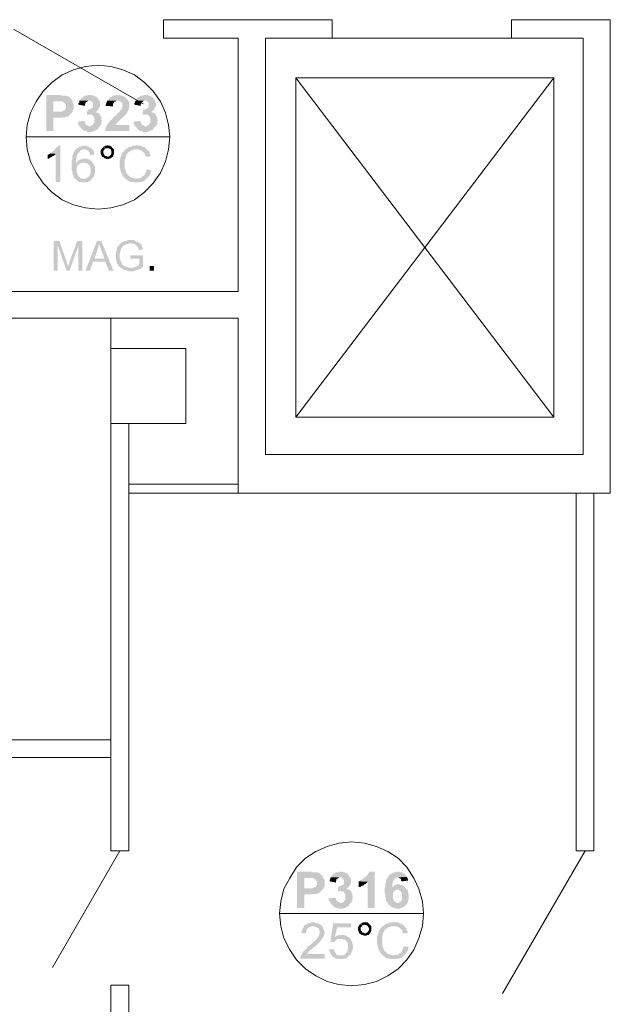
# Model space of a CAD drawing. Header units: millimetres. Extents: x 16 to 647, y 3 to 417.
# Tile 20 of 80: x 273 to 313, y 75 to 140. Entities that reach past the tile are written whole.
import ezdxf

# ---------------------------------------------------------------- set-up
doc = ezdxf.new("R2010")
doc.units = ezdxf.units.MM
doc.header["$MEASUREMENT"] = 0
doc.layers.get('0').update_dxf_attribs({"linetype": 'CONTINUOUS'})

msp = doc.modelspace()

# ---------------------------------------------------------------- hatches: boundary and pattern name
for points in [[(275.746, 135.314), (274.985, 135.314), (274.985, 132.898), (275.449, 132.898), (275.449, 133.791), (275.962, 133.791), (276.044, 133.824), (276.292, 133.824), (276.342, 133.874), (276.425, 133.874), (276.458, 133.907), (276.508, 133.957), (276.541, 133.957), (276.59, 134.04), (276.64, 134.089), (276.673, 134.122), (276.723, 134.172), (275.449, 134.205), (275.449, 134.883), (275.697, 134.883), (276.723, 134.933), (276.723, 134.966), (276.673, 135.016), (276.64, 135.049), (276.59, 135.098), (276.541, 135.148), (276.508, 135.181), (276.458, 135.231), (276.375, 135.231), (276.342, 135.264), (275.995, 135.264), (275.962, 135.314), (275.829, 135.314)], [(276.723, 134.933), (275.697, 134.883), (276.044, 134.883), (276.077, 134.85), (276.127, 134.85), (276.16, 134.801), (276.21, 134.768), (276.259, 134.718), (276.292, 134.668), (276.292, 134.42), (276.259, 134.37), (276.21, 134.288), (276.16, 134.288), (276.077, 134.255), (276.077, 134.271), (276.044, 134.205), (275.449, 134.205), (276.723, 134.172), (276.756, 134.205), (276.756, 134.288), (276.805, 134.337), (276.805, 134.718), (276.756, 134.801), (276.756, 134.85)], [(277.219, 134.933), (277.186, 134.883), (277.186, 134.801), (277.136, 134.768), (277.136, 134.668), (277.566, 134.586), (277.566, 134.668), (277.6, 134.768), (277.6, 134.801), (277.649, 134.85), (277.699, 134.85), (277.732, 134.883), (277.782, 134.933), (277.864, 134.933)], [(277.864, 135.314), (277.782, 135.314), (277.699, 135.264), (277.566, 135.264), (277.517, 135.231), (277.434, 135.181), (277.401, 135.148), (277.351, 135.098), (277.318, 135.049), (277.269, 135.016), (277.219, 134.966), (277.219, 134.933), (277.947, 134.933), (277.98, 134.883), (278.03, 134.85), (278.079, 134.85), (278.079, 134.801), (278.112, 134.718), (278.112, 134.552), (278.079, 134.47), (278.03, 134.42), (277.98, 134.42), (277.947, 134.37), (277.897, 134.37), (277.815, 134.337), (277.732, 134.337), (277.699, 133.957), (277.699, 133.99), (277.897, 133.99), (278.543, 134.04), (278.493, 134.089), (278.41, 134.122), (278.377, 134.122), (278.278, 134.172), (278.245, 134.172), (278.328, 134.205), (278.377, 134.255), (278.41, 134.288), (278.46, 134.337), (278.493, 134.42), (278.543, 134.47), (278.543, 134.503), (278.576, 134.552), (278.576, 134.801), (278.543, 134.85), (278.543, 134.933), (278.493, 134.966), (278.46, 135.016), (278.41, 135.098), (278.394, 135.115), (278.377, 135.148), (278.328, 135.181), (278.245, 135.231), (278.195, 135.231), (278.162, 135.264), (278.079, 135.264), (278.03, 135.314), (277.947, 135.314)], [(279.767, 135.314), (279.635, 135.314), (279.602, 135.264), (279.469, 135.264), (279.386, 135.231), (279.337, 135.181), (279.254, 135.181), (279.221, 135.148), (279.221, 135.098), (279.171, 135.098), (279.138, 135.016), (279.089, 134.966), (279.039, 134.933), (279.817, 134.933), (279.899, 134.883), (279.932, 134.883), (279.982, 134.85), (280.015, 134.801), (280.065, 134.768), (280.065, 134.503), (280.015, 134.47), (280.015, 134.37), (279.982, 134.337), (279.966, 134.354), (279.932, 134.288), (279.932, 134.255), (279.899, 134.205), (279.85, 134.172), (279.767, 134.122), (279.717, 134.04), (279.684, 133.99), (279.602, 133.907), (279.552, 133.907), (279.469, 133.824), (279.436, 133.791), (279.386, 133.709), (279.337, 133.659), (279.254, 133.609), (279.221, 133.576), (279.221, 133.527), (279.171, 133.494), (279.138, 133.444), (279.089, 133.411), (279.089, 133.361), (279.039, 133.312), (279.039, 133.278), (279.006, 133.196), (278.956, 133.146), (278.956, 133.113), (278.923, 133.03), (278.923, 132.898), (280.528, 132.898), (280.528, 133.312), (279.602, 133.312), (279.635, 133.361), (279.684, 133.411), (279.717, 133.444), (279.717, 133.46), (279.767, 133.494), (279.817, 133.527), (279.85, 133.576), (279.899, 133.659), (279.982, 133.709), (280.015, 133.742), (280.065, 133.791), (280.148, 133.874), (280.197, 133.907), (280.23, 133.957), (280.28, 133.99), (280.28, 134.04), (280.313, 134.04), (280.363, 134.089), (280.396, 134.172), (280.396, 134.205), (280.445, 134.255), (280.495, 134.337), (280.495, 134.42), (280.528, 134.503), (280.528, 134.635), (280.528, 134.768), (280.495, 134.85), (280.495, 134.883), (280.445, 134.966), (280.396, 135.016), (280.363, 135.049), (280.313, 135.098), (280.296, 135.115), (280.28, 135.148), (280.23, 135.181), (280.148, 135.231), (280.098, 135.231), (280.065, 135.264), (279.982, 135.264), (279.899, 135.314), (279.85, 135.314)], [(279.039, 134.933), (279.039, 134.883), (279.006, 134.801), (279.006, 134.768), (278.956, 134.668), (278.956, 134.586), (279.436, 134.552), (279.436, 134.668), (279.469, 134.768), (279.519, 134.801), (279.519, 134.85), (279.552, 134.883), (279.635, 134.883), (279.684, 134.933), (279.767, 134.933)], [(280.958, 134.933), (280.909, 134.883), (280.909, 134.801), (280.876, 134.768), (280.876, 134.668), (281.289, 134.586), (281.289, 134.668), (281.339, 134.768), (281.339, 134.801), (281.372, 134.85), (281.422, 134.85), (281.455, 134.883), (281.504, 134.933), (281.587, 134.933)], [(281.587, 135.314), (281.504, 135.314), (281.422, 135.264), (281.289, 135.264), (281.256, 135.231), (281.157, 135.181), (281.124, 135.148), (281.074, 135.098), (281.041, 135.049), (280.991, 135.016), (280.958, 134.966), (280.958, 134.933), (281.67, 134.933), (281.719, 134.883), (281.752, 134.85), (281.802, 134.85), (281.802, 134.801), (281.835, 134.718), (281.835, 134.552), (281.802, 134.47), (281.752, 134.42), (281.719, 134.42), (281.67, 134.37), (281.637, 134.37), (281.554, 134.337), (281.455, 134.337), (281.422, 133.957), (281.422, 133.99), (281.637, 133.99), (282.265, 134.04), (282.216, 134.089), (282.133, 134.122), (282.1, 134.122), (282.017, 134.172), (281.968, 134.172), (282.05, 134.205), (282.1, 134.255), (282.133, 134.288), (282.183, 134.337), (282.216, 134.42), (282.265, 134.47), (282.265, 134.503), (282.315, 134.552), (282.315, 134.801), (282.265, 134.85), (282.265, 134.933), (282.216, 134.966), (282.183, 135.016), (282.133, 135.098), (282.133, 135.115), (282.1, 135.148), (282.05, 135.181), (281.968, 135.231), (281.934, 135.231), (281.885, 135.264), (281.802, 135.264), (281.752, 135.314), (281.67, 135.314)], [(277.517, 133.576), (277.103, 133.527), (277.103, 133.411), (277.136, 133.361), (277.136, 133.312), (277.186, 133.229), (277.219, 133.196), (277.269, 133.146), (277.318, 133.113), (277.351, 133.03), (277.401, 133.03), (277.434, 132.981), (277.484, 132.931), (277.566, 132.898), (277.699, 132.898), (277.732, 132.848), (278.079, 132.848), (278.112, 132.898), (278.195, 132.898), (278.245, 132.931), (278.278, 132.981), (278.377, 132.981), (278.41, 133.03), (278.46, 133.063), (278.46, 133.113), (278.493, 133.146), (278.543, 133.196), (277.864, 133.229), (277.815, 133.229), (277.782, 133.278), (277.699, 133.278), (277.649, 133.312), (277.649, 133.361), (277.6, 133.411), (277.566, 133.444), (277.566, 133.527)], [(278.543, 134.04), (277.897, 133.99), (278.03, 133.99), (278.079, 133.957), (278.112, 133.907), (278.162, 133.874), (278.162, 133.824), (278.195, 133.791), (278.195, 133.444), (278.162, 133.411), (278.112, 133.361), (278.112, 133.312), (278.079, 133.278), (277.98, 133.278), (277.947, 133.229), (277.864, 133.229), (278.543, 133.196), (278.576, 133.229), (278.625, 133.312), (278.658, 133.361), (278.658, 133.527), (278.708, 133.609), (278.692, 133.626), (278.658, 133.709), (278.658, 133.824), (278.625, 133.874), (278.625, 133.907), (278.576, 133.99)], [(281.256, 133.576), (280.826, 133.527), (280.826, 133.411), (280.876, 133.361), (280.876, 133.312), (280.909, 133.229), (280.958, 133.196), (280.991, 133.146), (281.041, 133.113), (281.074, 133.03), (281.124, 133.03), (281.157, 132.981), (281.206, 132.931), (281.289, 132.898), (281.422, 132.898), (281.455, 132.848), (281.802, 132.848), (281.835, 132.898), (281.934, 132.898), (281.968, 132.931), (282.017, 132.981), (282.1, 132.981), (282.133, 133.03), (282.183, 133.063), (282.183, 133.113), (282.216, 133.146), (282.265, 133.196), (281.587, 133.229), (281.554, 133.229), (281.504, 133.278), (281.422, 133.278), (281.372, 133.312), (281.372, 133.361), (281.339, 133.411), (281.289, 133.444), (281.289, 133.527)], [(282.265, 134.04), (281.637, 133.99), (281.752, 133.99), (281.802, 133.957), (281.835, 133.907), (281.885, 133.874), (281.885, 133.824), (281.934, 133.791), (281.934, 133.444), (281.885, 133.411), (281.835, 133.361), (281.835, 133.312), (281.802, 133.278), (281.719, 133.278), (281.67, 133.229), (281.587, 133.229), (282.265, 133.196), (282.315, 133.229), (282.348, 133.312), (282.398, 133.361), (282.398, 133.527), (282.431, 133.609), (282.431, 133.626), (282.398, 133.709), (282.398, 133.824), (282.348, 133.874), (282.348, 133.907), (282.315, 133.99)], [(275.912, 131.922), (275.746, 131.922), (275.746, 131.872), (275.697, 131.839), (275.664, 131.789), (275.614, 131.756), (275.581, 131.707), (275.531, 131.624), (275.482, 131.591), (275.449, 131.541), (275.399, 131.541), (275.366, 131.492), (275.283, 131.458), (275.234, 131.409), (275.614, 131.376), (275.614, 129.506), (275.912, 129.506)], [(276.971, 131.674), (276.921, 131.624), (276.921, 131.64), (276.888, 131.591), (276.888, 131.541), (276.838, 131.492), (276.805, 131.458), (276.805, 131.409), (276.756, 131.326), (276.756, 131.293), (276.723, 131.243), (276.723, 131.028), (276.673, 130.946), (276.673, 130.615), (276.673, 130.267), (276.723, 130.234), (276.723, 130.102), (276.756, 130.019), (276.756, 129.969), (276.805, 129.936), (276.805, 129.854), (276.838, 129.804), (276.888, 129.754), (276.888, 129.721), (276.921, 129.721), (276.971, 129.672), (277.02, 129.638), (277.054, 129.589), (277.136, 129.556), (277.186, 129.506), (277.318, 129.506), (277.351, 129.473), (277.649, 129.473), (277.732, 129.506), (277.782, 129.506), (277.815, 129.556), (277.897, 129.556), (277.897, 129.589), (277.947, 129.589), (277.98, 129.638), (278.03, 129.721), (277.401, 129.721), (277.318, 129.754), (277.269, 129.754), (277.219, 129.804), (277.186, 129.854), (277.136, 129.887), (277.103, 129.936), (277.054, 129.969), (277.054, 130.102), (277.02, 130.135), (277.02, 130.433), (277.054, 130.482), (277.054, 130.565), (277.103, 130.615), (277.136, 130.648), (277.186, 130.697), (277.219, 130.73), (276.971, 130.73), (276.971, 131.078), (277.02, 131.111), (277.02, 131.243), (277.054, 131.293), (277.054, 131.326), (277.103, 131.409), (277.136, 131.458), (277.186, 131.492), (277.219, 131.541), (277.269, 131.591), (277.318, 131.624), (277.401, 131.674), (277.517, 131.674)], [(277.517, 131.922), (277.434, 131.922), (277.351, 131.872), (277.219, 131.872), (277.186, 131.839), (277.136, 131.789), (277.054, 131.756), (277.02, 131.756), (276.971, 131.674), (277.649, 131.674), (277.699, 131.624), (277.782, 131.591), (277.815, 131.541), (277.798, 131.558), (277.864, 131.492), (277.864, 131.458), (277.897, 131.376), (277.897, 131.293), (278.195, 131.326), (278.195, 131.409), (278.162, 131.492), (278.162, 131.541), (278.112, 131.624), (278.079, 131.674), (278.03, 131.707), (277.98, 131.756), (277.947, 131.789), (277.897, 131.789), (277.864, 131.839), (277.815, 131.872), (277.732, 131.872), (277.699, 131.922), (277.6, 131.922)], [(278.758, 131.789), (278.708, 131.756), (278.658, 131.674), (278.625, 131.624), (278.625, 131.376), (278.658, 131.326), (278.658, 131.293), (278.708, 131.194), (278.758, 131.161), (278.791, 131.161), (278.84, 131.111), (278.874, 131.078), (278.956, 131.078), (279.006, 131.028), (279.171, 131.028), (279.221, 131.078), (279.304, 131.078), (279.337, 131.111), (279.386, 131.161), (279.436, 131.194), (279.039, 131.194), (279.006, 131.243), (278.923, 131.243), (278.874, 131.293), (278.874, 131.326), (278.84, 131.376), (278.791, 131.409), (278.791, 131.492), (278.791, 131.591), (278.84, 131.624), (278.874, 131.674), (278.874, 131.707), (278.956, 131.756), (279.089, 131.756)], [(279.089, 131.971), (279.039, 131.922), (278.923, 131.922), (278.874, 131.872), (278.791, 131.839), (278.758, 131.789), (278.741, 131.806), (279.089, 131.756), (279.171, 131.756), (279.221, 131.707), (279.254, 131.674), (279.304, 131.674), (279.304, 131.624), (279.337, 131.541), (279.337, 131.409), (279.304, 131.326), (279.254, 131.293), (279.221, 131.243), (279.138, 131.194), (279.089, 131.194), (279.436, 131.194), (279.469, 131.243), (279.469, 131.293), (279.519, 131.376), (279.519, 131.674), (279.469, 131.707), (279.436, 131.756), (279.386, 131.789), (279.386, 131.839), (279.304, 131.872), (279.254, 131.922), (279.138, 131.922)], [(281.041, 131.971), (280.991, 131.971), (280.958, 131.922), (280.743, 131.922), (280.694, 131.872), (280.611, 131.872), (280.578, 131.839), (280.495, 131.839), (280.445, 131.789), (280.429, 131.806), (280.396, 131.756), (280.313, 131.707), (280.28, 131.674), (280.23, 131.624), (280.197, 131.591), (280.148, 131.541), (280.098, 131.492), (280.065, 131.458), (280.015, 131.376), (280.015, 131.326), (279.982, 131.243), (279.982, 131.194), (279.932, 131.111), (279.932, 131.078), (279.899, 130.995), (279.899, 130.433), (279.932, 130.4), (279.932, 130.267), (279.982, 130.184), (279.982, 130.135), (280.015, 130.102), (280.015, 130.118), (280.065, 130.019), (280.065, 129.969), (280.098, 129.887), (280.148, 129.854), (280.197, 129.804), (280.23, 129.754), (280.28, 129.721), (280.991, 129.721), (280.958, 129.721), (280.909, 129.754), (280.776, 129.754), (280.694, 129.804), (280.66, 129.804), (280.578, 129.854), (280.528, 129.887), (280.495, 129.936), (280.445, 129.969), (280.396, 130.019), (280.363, 130.052), (280.313, 130.135), (280.313, 130.184), (280.296, 130.201), (280.28, 130.267), (280.28, 130.317), (280.23, 130.4), (280.23, 130.73), (280.23, 130.995), (280.28, 131.078), (280.28, 131.194), (280.313, 131.243), (280.363, 131.293), (280.363, 131.376), (280.396, 131.409), (280.445, 131.458), (280.495, 131.492), (280.578, 131.541), (280.561, 131.558), (280.611, 131.591), (280.694, 131.624), (280.743, 131.624), (280.826, 131.674), (281.719, 131.674), (281.67, 131.707), (281.637, 131.756), (281.587, 131.789), (281.554, 131.839), (281.455, 131.839), (281.422, 131.872), (281.372, 131.872), (281.289, 131.922), (281.074, 131.922)], [(281.719, 131.674), (280.991, 131.674), (281.157, 131.674), (281.256, 131.624), (281.289, 131.624), (281.372, 131.591), (281.422, 131.541), (281.455, 131.492), (281.504, 131.458), (281.554, 131.409), (281.587, 131.376), (281.587, 131.326), (281.637, 131.243), (281.67, 131.161), (281.968, 131.243), (281.968, 131.293), (281.934, 131.326), (281.885, 131.409), (281.885, 131.458), (281.835, 131.541), (281.802, 131.591), (281.752, 131.624)], [(275.234, 131.409), (275.2, 131.376), (275.101, 131.326), (275.068, 131.326), (275.068, 131.028), (275.101, 131.028), (275.151, 131.078), (275.234, 131.111), (275.283, 131.161), (275.366, 131.161), (275.366, 131.194), (275.449, 131.243), (275.482, 131.243), (275.531, 131.293), (275.581, 131.326), (275.614, 131.376)], [(277.566, 131.078), (277.484, 131.078), (277.401, 131.028), (277.351, 131.028), (277.269, 130.995), (277.186, 130.995), (277.136, 130.946), (277.103, 130.912), (277.054, 130.863), (277.02, 130.813), (276.971, 130.73), (277.219, 130.73), (277.318, 130.78), (277.434, 130.78), (277.484, 130.813), (278.03, 130.863), (278.013, 130.879), (277.98, 130.912), (277.897, 130.946), (277.864, 130.995), (277.815, 131.028), (277.699, 131.028), (277.6, 131.078)], [(278.03, 130.863), (277.484, 130.813), (277.517, 130.78), (277.649, 130.78), (277.732, 130.73), (277.782, 130.697), (277.815, 130.648), (277.864, 130.648), (277.864, 130.615), (277.897, 130.532), (277.947, 130.482), (277.947, 130.052), (277.897, 130.019), (277.897, 129.969), (277.864, 129.887), (277.815, 129.854), (277.782, 129.854), (277.732, 129.804), (277.699, 129.754), (277.6, 129.721), (277.484, 129.721), (278.03, 129.721), (278.079, 129.754), (278.112, 129.804), (278.162, 129.854), (278.162, 129.887), (278.195, 129.969), (278.195, 130.019), (278.245, 130.102), (278.245, 130.532), (278.195, 130.565), (278.195, 130.648), (278.162, 130.697), (278.112, 130.73), (278.079, 130.78)], [(281.67, 130.35), (281.67, 130.267), (281.637, 130.184), (281.637, 130.135), (281.587, 130.102), (281.554, 130.019), (281.554, 129.969), (281.504, 129.936), (281.455, 129.887), (281.422, 129.887), (281.372, 129.854), (281.339, 129.804), (281.256, 129.754), (281.074, 129.754), (280.991, 129.721), (280.28, 129.721), (280.313, 129.672), (280.396, 129.638), (280.445, 129.589), (280.495, 129.556), (280.528, 129.556), (280.611, 129.506), (280.743, 129.506), (280.776, 129.473), (281.157, 129.473), (281.256, 129.506), (281.372, 129.506), (281.422, 129.556), (281.504, 129.556), (281.554, 129.589), (281.587, 129.638), (281.637, 129.672), (281.67, 129.721), (281.719, 129.754), (281.752, 129.804), (281.802, 129.854), (281.835, 129.887), (281.885, 129.936), (281.934, 130.019), (281.934, 130.052), (281.968, 130.135), (281.968, 130.184), (282.017, 130.267)], [(275.862, 125.568), (275.482, 125.568), (275.482, 123.583), (275.746, 123.583), (275.746, 125.27)], [(275.862, 125.568), (275.746, 125.27), (276.342, 123.583), (276.458, 123.881), (276.425, 123.914), (276.425, 123.963), (276.375, 124.046), (276.375, 124.079), (276.342, 124.178)], [(277.401, 125.568), (277.054, 125.568), (276.541, 124.178), (276.541, 124.129), (276.508, 124.046), (276.508, 123.996), (276.458, 123.963), (276.458, 123.881), (276.342, 123.583), (276.541, 123.583), (277.136, 125.27)], [(277.401, 125.568), (277.136, 125.27), (277.136, 123.583), (277.401, 123.583)], [(278.658, 125.568), (278.377, 125.568), (277.6, 123.583), (277.897, 123.583), (278.112, 124.178), (278.923, 124.178), (278.195, 124.377), (278.41, 124.973), (278.41, 125.055), (278.46, 125.105), (278.46, 125.188), (278.493, 125.27), (278.493, 125.353)], [(278.658, 125.568), (278.493, 125.353), (278.543, 125.32), (278.543, 125.237), (278.576, 125.188), (278.576, 125.138), (278.625, 125.055), (278.625, 125.022), (278.658, 124.94), (278.874, 124.377), (278.195, 124.377), (278.923, 124.178), (279.171, 123.583), (279.469, 123.583)], [(280.611, 125.618), (280.396, 125.618), (280.363, 125.568), (280.23, 125.568), (280.197, 125.519), (280.148, 125.519), (280.098, 125.486), (280.065, 125.486), (280.015, 125.436), (279.982, 125.403), (279.932, 125.403), (279.899, 125.353), (279.85, 125.32), (279.817, 125.27), (279.817, 125.237), (279.767, 125.188), (279.717, 125.105), (279.717, 125.055), (279.684, 125.022), (279.684, 124.89), (279.635, 124.84), (279.635, 124.294), (279.684, 124.261), (279.684, 124.129), (279.717, 124.079), (279.717, 124.046), (279.767, 123.996), (279.767, 123.963), (279.817, 123.914), (279.85, 123.881), (279.899, 123.831), (279.932, 123.781), (279.982, 123.748), (280.611, 123.781), (280.445, 123.781), (280.396, 123.831), (280.313, 123.831), (280.23, 123.881), (280.197, 123.914), (280.148, 123.914), (280.098, 123.963), (280.065, 123.996), (280.065, 124.046), (280.015, 124.079), (279.982, 124.129), (279.982, 124.212), (279.932, 124.261), (279.932, 124.294), (279.899, 124.344), (279.899, 124.592), (279.899, 124.758), (279.932, 124.84), (279.932, 124.94), (279.982, 124.973), (279.982, 125.055), (280.015, 125.105), (280.065, 125.138), (280.098, 125.188), (280.098, 125.237), (280.148, 125.237), (280.197, 125.27), (280.28, 125.32), (280.313, 125.32), (280.363, 125.353), (280.445, 125.353), (280.495, 125.403), (281.256, 125.403), (281.206, 125.436), (281.157, 125.436), (281.124, 125.486), (281.074, 125.519), (280.991, 125.519), (280.958, 125.568), (280.909, 125.568), (280.876, 125.618), (280.694, 125.618)], [(281.256, 125.403), (280.611, 125.403), (280.694, 125.403), (280.743, 125.353), (280.876, 125.353), (280.909, 125.32), (280.958, 125.32), (280.991, 125.27), (281.041, 125.237), (281.074, 125.188), (281.124, 125.138), (281.124, 125.105), (281.157, 125.055), (281.157, 125.022), (281.206, 124.94), (281.455, 125.022), (281.422, 125.055), (281.422, 125.105), (281.372, 125.138), (281.372, 125.237), (281.339, 125.27), (281.339, 125.32), (281.289, 125.353), (281.273, 125.37)], [(281.455, 124.592), (280.611, 124.592), (280.611, 124.377), (281.206, 124.377), (281.206, 123.996), (281.19, 124.013), (281.157, 123.963), (281.124, 123.914), (281.074, 123.914), (281.041, 123.881), (280.958, 123.831), (280.909, 123.831), (280.826, 123.781), (280.611, 123.781), (279.982, 123.748), (280.015, 123.748), (280.065, 123.699), (280.098, 123.666), (280.148, 123.666), (280.197, 123.616), (280.28, 123.616), (280.313, 123.583), (280.396, 123.583), (280.495, 123.533), (280.776, 123.533), (280.876, 123.583), (280.958, 123.583), (280.991, 123.616), (281.074, 123.616), (281.124, 123.666), (281.157, 123.666), (281.256, 123.699), (281.289, 123.699), (281.339, 123.748), (281.372, 123.781), (281.422, 123.831), (281.455, 123.881)], [(281.885, 123.881), (281.885, 123.583), (282.183, 123.583), (282.183, 123.881)], [(292.524, 83.427), (291.746, 83.427), (291.746, 81.011), (292.226, 81.011), (292.226, 81.905), (292.722, 81.905), (292.805, 81.938), (293.07, 81.938), (293.103, 81.988), (293.202, 81.988), (293.235, 82.021), (293.285, 82.07), (293.318, 82.07), (293.367, 82.153), (293.4, 82.203), (293.45, 82.236), (293.483, 82.285), (292.226, 82.318), (292.226, 82.997), (292.474, 82.997), (293.483, 83.046), (293.483, 83.08), (293.45, 83.129), (293.4, 83.162), (293.367, 83.212), (293.318, 83.262), (293.285, 83.295), (293.235, 83.344), (293.152, 83.344), (293.103, 83.377), (292.772, 83.377), (292.722, 83.427), (292.606, 83.427)], [(293.483, 83.046), (292.474, 82.997), (292.805, 82.997), (292.854, 82.964), (292.904, 82.964), (292.937, 82.914), (292.987, 82.881), (293.02, 82.831), (293.07, 82.782), (293.07, 82.534), (293.02, 82.484), (292.987, 82.401), (292.937, 82.401), (292.854, 82.368), (292.838, 82.385), (292.805, 82.318), (292.226, 82.318), (293.483, 82.285), (293.533, 82.318), (293.533, 82.401), (293.582, 82.451), (293.582, 82.831), (293.533, 82.914), (293.533, 82.964)], [(293.996, 83.046), (293.963, 82.997), (293.963, 82.914), (293.913, 82.881), (293.913, 82.782), (294.344, 82.699), (294.344, 82.782), (294.377, 82.881), (294.377, 82.914), (294.426, 82.964), (294.459, 82.964), (294.509, 82.997), (294.542, 83.046), (294.641, 83.046)], [(294.641, 83.427), (294.542, 83.427), (294.459, 83.377), (294.344, 83.377), (294.294, 83.344), (294.211, 83.295), (294.162, 83.262), (294.128, 83.212), (294.079, 83.162), (294.046, 83.129), (293.996, 83.08), (293.996, 83.046), (294.724, 83.046), (294.757, 82.997), (294.807, 82.964), (294.84, 82.964), (294.84, 82.914), (294.89, 82.831), (294.89, 82.666), (294.84, 82.583), (294.807, 82.534), (294.757, 82.534), (294.724, 82.484), (294.674, 82.484), (294.592, 82.451), (294.509, 82.451), (294.459, 82.07), (294.459, 82.103), (294.674, 82.103), (295.32, 82.153), (295.27, 82.203), (295.187, 82.236), (295.138, 82.236), (295.055, 82.285), (295.022, 82.285), (295.105, 82.318), (295.138, 82.368), (295.187, 82.401), (295.22, 82.451), (295.27, 82.534), (295.32, 82.583), (295.32, 82.616), (295.353, 82.666), (295.353, 82.914), (295.32, 82.964), (295.32, 83.046), (295.27, 83.08), (295.22, 83.129), (295.187, 83.212), (295.171, 83.228), (295.138, 83.262), (295.105, 83.295), (295.022, 83.344), (294.972, 83.344), (294.923, 83.377), (294.84, 83.377), (294.807, 83.427), (294.724, 83.427)], [(296.925, 83.427), (296.544, 83.427), (296.544, 83.344), (296.494, 83.295), (296.461, 83.212), (296.412, 83.162), (296.379, 83.129), (296.329, 83.08), (296.246, 83.046), (296.197, 82.997), (296.164, 82.964), (296.114, 82.914), (296.031, 82.881), (295.982, 82.881), (295.948, 82.831), (295.866, 82.782), (296.461, 82.749), (296.461, 81.011), (296.925, 81.011)], [(298.496, 83.427), (298.364, 83.427), (298.281, 83.377), (298.232, 83.377), (298.149, 83.344), (298.099, 83.344), (298.066, 83.295), (297.984, 83.262), (297.934, 83.212), (297.901, 83.162), (297.851, 83.129), (297.835, 83.146), (297.818, 83.08), (297.818, 83.046), (297.768, 82.997), (297.719, 82.914), (297.719, 82.881), (297.686, 82.831), (297.686, 82.699), (297.636, 82.616), (297.636, 82.401), (297.603, 82.318), (297.603, 82.021), (297.636, 81.938), (297.636, 81.723), (297.686, 81.64), (297.686, 81.557), (297.719, 81.475), (297.719, 81.425), (297.768, 81.392), (297.768, 81.342), (298.447, 81.342), (298.397, 81.342), (298.314, 81.392), (298.281, 81.425), (298.232, 81.475), (298.199, 81.524), (298.199, 81.557), (298.149, 81.607), (298.149, 82.021), (298.199, 82.07), (298.232, 82.103), (298.281, 82.153), (298.314, 82.203), (298.364, 82.236), (299.076, 82.236), (299.042, 82.285), (298.993, 82.368), (298.099, 82.368), (298.099, 82.666), (298.149, 82.699), (298.149, 82.782), (298.199, 82.831), (298.199, 82.881), (298.232, 82.914), (298.215, 82.931), (298.281, 82.964), (298.364, 82.997), (298.397, 83.046), (298.447, 83.046), (299.076, 83.08), (299.076, 83.129), (299.042, 83.162), (298.993, 83.212), (298.96, 83.262), (298.91, 83.295), (298.877, 83.295), (298.827, 83.344), (298.745, 83.377), (298.695, 83.377), (298.612, 83.427), (298.579, 83.427)], [(299.076, 83.08), (298.447, 83.046), (298.53, 83.046), (298.579, 82.997), (298.662, 82.964), (298.645, 82.964), (298.695, 82.914), (298.695, 82.831), (298.745, 82.782), (299.158, 82.831), (299.158, 82.881), (299.125, 82.964), (299.125, 82.997)], [(295.866, 82.782), (295.866, 82.401), (295.948, 82.401), (296.031, 82.451), (296.081, 82.484), (296.164, 82.484), (296.197, 82.534), (296.246, 82.583), (296.329, 82.616), (296.379, 82.666), (296.412, 82.699), (296.461, 82.749)], [(299.076, 82.236), (298.447, 82.236), (298.53, 82.236), (298.579, 82.203), (298.612, 82.153), (298.662, 82.103), (298.695, 82.103), (298.695, 82.07), (298.745, 81.988), (298.745, 81.855), (298.778, 81.772), (298.778, 81.789), (298.745, 81.69), (298.745, 81.557), (298.695, 81.475), (298.695, 81.425), (298.662, 81.425), (298.579, 81.392), (298.53, 81.342), (297.768, 81.342), (297.818, 81.309), (297.851, 81.26), (297.851, 81.226), (297.934, 81.177), (297.984, 81.144), (298.017, 81.094), (298.066, 81.044), (298.149, 81.044), (298.199, 81.011), (298.232, 81.011), (298.314, 80.962), (298.612, 80.962), (298.662, 81.011), (298.745, 81.011), (298.778, 81.044), (298.827, 81.044), (298.91, 81.094), (298.96, 81.144), (298.993, 81.177), (299.042, 81.226), (299.076, 81.26), (299.125, 81.342), (299.125, 81.392), (299.158, 81.425), (299.158, 81.524), (299.208, 81.557), (299.208, 81.938), (299.158, 82.021), (299.158, 82.153), (299.125, 82.203)], [(298.53, 82.583), (298.397, 82.583), (298.364, 82.534), (298.281, 82.534), (298.232, 82.484), (298.199, 82.451), (298.149, 82.401), (298.099, 82.368), (298.993, 82.368), (298.91, 82.401), (298.877, 82.451), (298.827, 82.484), (298.778, 82.534), (298.662, 82.534), (298.579, 82.583)], [(294.294, 81.69), (293.864, 81.64), (293.864, 81.524), (293.913, 81.475), (293.913, 81.425), (293.963, 81.342), (293.996, 81.309), (294.046, 81.26), (294.079, 81.226), (294.128, 81.144), (294.162, 81.144), (294.211, 81.094), (294.261, 81.044), (294.344, 81.011), (294.459, 81.011), (294.509, 80.962), (294.84, 80.962), (294.89, 81.011), (294.972, 81.011), (295.022, 81.044), (295.055, 81.094), (295.138, 81.094), (295.187, 81.144), (295.22, 81.177), (295.22, 81.226), (295.27, 81.26), (295.32, 81.309), (294.641, 81.342), (294.592, 81.342), (294.542, 81.392), (294.459, 81.392), (294.426, 81.425), (294.426, 81.475), (294.377, 81.524), (294.344, 81.557), (294.344, 81.64)], [(295.32, 82.153), (294.674, 82.103), (294.807, 82.103), (294.84, 82.07), (294.89, 82.021), (294.923, 81.988), (294.923, 81.938), (294.972, 81.905), (294.972, 81.557), (294.923, 81.524), (294.89, 81.475), (294.89, 81.425), (294.84, 81.392), (294.757, 81.392), (294.724, 81.342), (294.641, 81.342), (295.32, 81.309), (295.353, 81.342), (295.402, 81.425), (295.436, 81.475), (295.436, 81.64), (295.485, 81.723), (295.469, 81.739), (295.436, 81.822), (295.436, 81.938), (295.402, 81.988), (295.402, 82.021), (295.353, 82.103)], [(293.4, 79.787), (292.805, 79.787), (292.904, 79.787), (292.987, 79.737), (293.02, 79.737), (293.07, 79.704), (293.152, 79.655), (293.136, 79.671), (293.202, 79.605), (293.235, 79.572), (293.235, 79.44), (293.285, 79.357), (293.235, 79.307), (293.235, 79.191), (293.202, 79.142), (293.152, 79.059), (293.103, 79.026), (293.103, 78.976), (293.07, 78.927), (293.02, 78.894), (292.987, 78.844), (292.937, 78.811), (292.904, 78.761), (292.854, 78.728), (292.772, 78.678), (292.722, 78.645), (292.639, 78.546), (292.606, 78.513), (292.557, 78.463), (292.474, 78.43), (292.424, 78.348), (292.391, 78.298), (292.342, 78.248), (292.308, 78.215), (292.259, 78.166), (292.226, 78.132), (292.176, 78.132), (292.143, 78.05), (292.093, 78), (292.044, 77.967), (292.044, 77.868), (292.011, 77.835), (292.011, 77.752), (291.961, 77.702), (291.961, 77.62), (293.582, 77.62), (293.582, 77.917), (292.391, 77.917), (292.424, 77.967), (292.474, 78), (292.524, 78.05), (292.524, 78.083), (292.557, 78.132), (292.606, 78.166), (292.639, 78.215), (292.722, 78.248), (292.772, 78.298), (292.854, 78.381), (292.838, 78.397), (292.937, 78.43), (292.987, 78.463), (293.07, 78.546), (293.103, 78.596), (293.152, 78.645), (293.202, 78.678), (293.235, 78.728), (293.285, 78.761), (293.318, 78.811), (293.301, 78.827), (293.367, 78.844), (293.4, 78.927), (293.45, 78.976), (293.483, 79.026), (293.483, 79.059), (293.533, 79.109), (293.533, 79.224), (293.582, 79.307), (293.582, 79.357), (293.582, 79.44), (293.533, 79.489), (293.533, 79.572), (293.483, 79.605), (293.483, 79.704), (293.45, 79.737)], [(292.805, 80.035), (292.689, 80.035), (292.606, 79.986), (292.474, 79.986), (292.424, 79.952), (292.391, 79.903), (292.308, 79.87), (292.259, 79.87), (292.226, 79.82), (292.176, 79.787), (292.176, 79.704), (292.143, 79.655), (292.093, 79.605), (292.093, 79.522), (292.044, 79.489), (292.044, 79.307), (292.342, 79.307), (292.342, 79.44), (292.391, 79.489), (292.391, 79.572), (292.424, 79.605), (292.474, 79.655), (292.524, 79.704), (292.557, 79.737), (292.606, 79.737), (292.689, 79.787), (293.4, 79.787), (293.367, 79.82), (293.351, 79.837), (293.318, 79.87), (293.285, 79.903), (293.202, 79.952), (293.152, 79.952), (293.103, 79.986), (293.02, 79.986), (292.937, 80.035), (292.904, 80.035)], [(295.353, 79.986), (294.162, 79.986), (293.963, 78.761), (294.211, 78.728), (294.261, 78.761), (294.294, 78.811), (294.344, 78.844), (294.377, 78.894), (294.36, 78.91), (294.459, 78.927), (294.641, 78.927), (295.27, 78.976), (295.254, 78.993), (295.22, 79.026), (294.261, 79.059), (294.426, 79.704), (295.353, 79.704)], [(295.948, 79.903), (295.899, 79.87), (295.866, 79.787), (295.816, 79.737), (295.816, 79.489), (295.866, 79.44), (295.866, 79.406), (295.899, 79.307), (295.948, 79.274), (295.982, 79.274), (296.031, 79.224), (296.081, 79.191), (296.164, 79.191), (296.197, 79.142), (296.379, 79.142), (296.412, 79.191), (296.494, 79.191), (296.544, 79.224), (296.577, 79.274), (296.627, 79.307), (296.246, 79.307), (296.197, 79.357), (296.114, 79.357), (296.081, 79.406), (296.081, 79.44), (296.031, 79.489), (295.982, 79.522), (295.982, 79.605), (295.982, 79.704), (296.031, 79.737), (296.081, 79.787), (296.081, 79.82), (296.164, 79.87), (296.279, 79.87)], [(296.279, 80.085), (296.246, 80.035), (296.114, 80.035), (296.081, 79.986), (295.982, 79.952), (295.948, 79.903), (295.932, 79.919), (296.279, 79.87), (296.379, 79.87), (296.412, 79.82), (296.461, 79.787), (296.494, 79.787), (296.494, 79.737), (296.544, 79.655), (296.544, 79.522), (296.494, 79.44), (296.461, 79.406), (296.445, 79.406), (296.412, 79.357), (296.329, 79.307), (296.279, 79.307), (296.627, 79.307), (296.66, 79.357), (296.66, 79.406), (296.71, 79.489), (296.71, 79.787), (296.66, 79.82), (296.627, 79.87), (296.577, 79.903), (296.577, 79.952), (296.494, 79.986), (296.461, 80.035), (296.329, 80.035)], [(298.232, 80.085), (298.199, 80.085), (298.149, 80.035), (297.934, 80.035), (297.901, 79.986), (297.818, 79.986), (297.768, 79.952), (297.686, 79.952), (297.636, 79.903), (297.636, 79.919), (297.603, 79.87), (297.52, 79.82), (297.471, 79.787), (297.438, 79.737), (297.388, 79.704), (297.338, 79.655), (297.305, 79.605), (297.256, 79.572), (297.222, 79.489), (297.222, 79.44), (297.173, 79.357), (297.173, 79.307), (297.14, 79.224), (297.14, 79.191), (297.09, 79.109), (297.09, 78.546), (297.14, 78.513), (297.14, 78.381), (297.173, 78.298), (297.173, 78.248), (297.222, 78.215), (297.206, 78.232), (297.256, 78.132), (297.256, 78.083), (297.305, 78), (297.338, 77.967), (297.388, 77.917), (297.438, 77.868), (297.471, 77.835), (298.199, 77.835), (298.149, 77.835), (298.099, 77.868), (297.984, 77.868), (297.901, 77.917), (297.851, 77.917), (297.768, 77.967), (297.719, 78), (297.686, 78.05), (297.636, 78.083), (297.603, 78.132), (297.553, 78.166), (297.52, 78.248), (297.52, 78.298), (297.504, 78.314), (297.471, 78.381), (297.471, 78.43), (297.438, 78.513), (297.438, 78.844), (297.438, 79.109), (297.471, 79.191), (297.471, 79.307), (297.52, 79.357), (297.553, 79.406), (297.553, 79.489), (297.603, 79.522), (297.636, 79.572), (297.686, 79.605), (297.768, 79.655), (297.752, 79.671), (297.818, 79.704), (297.901, 79.737), (297.934, 79.737), (298.017, 79.787), (298.91, 79.787), (298.877, 79.82), (298.827, 79.87), (298.778, 79.903), (298.745, 79.952), (298.662, 79.952), (298.612, 79.986), (298.579, 79.986), (298.496, 80.035), (298.281, 80.035)], [(298.91, 79.787), (298.199, 79.787), (298.364, 79.787), (298.447, 79.737), (298.496, 79.737), (298.579, 79.704), (298.612, 79.655), (298.662, 79.605), (298.695, 79.572), (298.745, 79.522), (298.778, 79.489), (298.778, 79.44), (298.827, 79.357), (298.877, 79.274), (299.158, 79.357), (299.158, 79.406), (299.125, 79.44), (299.076, 79.522), (299.076, 79.572), (299.042, 79.655), (298.993, 79.704), (298.96, 79.737)], [(294.724, 79.191), (294.509, 79.191), (294.459, 79.142), (294.377, 79.142), (294.344, 79.109), (294.261, 79.059), (295.22, 79.026), (295.138, 79.059), (295.105, 79.109), (295.055, 79.142), (294.972, 79.142), (294.923, 79.191), (294.807, 79.191)], [(295.27, 78.976), (294.641, 78.927), (294.807, 78.927), (294.84, 78.894), (294.923, 78.894), (294.972, 78.844), (295.022, 78.811), (295.055, 78.761), (295.105, 78.728), (295.105, 78.678), (295.138, 78.596), (295.138, 78.43), (295.138, 78.215), (295.105, 78.132), (295.105, 78.083), (295.055, 78.05), (295.022, 78), (295.022, 77.967), (294.972, 77.917), (294.89, 77.868), (294.84, 77.868), (294.807, 77.835), (294.641, 77.835), (295.22, 77.835), (295.27, 77.868), (295.254, 77.884), (295.32, 77.917), (295.353, 78), (295.402, 78.05), (295.402, 78.083), (295.436, 78.166), (295.436, 78.215), (295.485, 78.298), (295.485, 78.546), (295.436, 78.596), (295.436, 78.728), (295.402, 78.761), (295.353, 78.844), (295.353, 78.894), (295.32, 78.927)], [(298.877, 78.463), (298.877, 78.381), (298.827, 78.298), (298.827, 78.248), (298.778, 78.215), (298.745, 78.132), (298.745, 78.083), (298.695, 78.05), (298.662, 78), (298.612, 78), (298.579, 77.967), (298.53, 77.917), (298.447, 77.868), (298.281, 77.868), (298.199, 77.835), (297.471, 77.835), (297.52, 77.785), (297.603, 77.752), (297.636, 77.702), (297.686, 77.669), (297.719, 77.669), (297.818, 77.62), (297.934, 77.62), (297.984, 77.586), (298.364, 77.586), (298.447, 77.62), (298.579, 77.62), (298.612, 77.669), (298.695, 77.669), (298.745, 77.702), (298.778, 77.752), (298.827, 77.785), (298.877, 77.835), (298.91, 77.868), (298.96, 77.917), (298.993, 77.967), (299.042, 78), (299.076, 78.05), (299.125, 78.132), (299.125, 78.166), (299.158, 78.248), (299.158, 78.298), (299.208, 78.381)], [(294.211, 78.248), (293.864, 78.248), (293.864, 78.215), (293.913, 78.132), (293.913, 78.083), (293.963, 78), (293.963, 77.967), (293.996, 77.917), (294.046, 77.868), (294.079, 77.785), (294.128, 77.752), (294.162, 77.752), (294.211, 77.702), (294.261, 77.669), (294.344, 77.62), (294.459, 77.62), (294.509, 77.586), (294.807, 77.586), (294.84, 77.62), (294.972, 77.62), (295.055, 77.669), (295.105, 77.702), (295.138, 77.752), (295.187, 77.785), (295.22, 77.835), (294.509, 77.835), (294.459, 77.868), (294.426, 77.868), (294.344, 77.917), (294.344, 77.967), (294.294, 78), (294.261, 78.083), (294.211, 78.132), (294.211, 78.215)]]:
    msp.add_hatch(color=7).paths.add_polyline_path(points)

# ---------------------------------------------------------------- linework, layer by layer
at = {"color": 252, "linetype": 'Continuous', "lineweight": 18, "true_color": 0x989898}
for points in [[(282.811, 139.119), (282.811, 140.343)], [(294.079, 140.343), (282.811, 140.343)], [(294.079, 139.119), (294.079, 140.343)], [(306.074, 139.119), (306.074, 140.343)], [(312.676, 140.343), (306.074, 140.343)], [(312.676, 140.343), (312.676, 108.708)], [(281.455, 134.718), (272.785, 139.715)], [(287.808, 139.119), (282.811, 139.119)], [(287.808, 139.119), (287.808, 122.176)], [(294.079, 139.119), (289.628, 139.119)], [(289.628, 139.119), (289.628, 111.29)], [(294.079, 139.119), (306.074, 139.119)], [(310.856, 139.119), (306.074, 139.119)], [(310.856, 139.119), (310.856, 111.29)], [(308.904, 136.455), (291.663, 113.788)], [(291.663, 136.455), (308.904, 113.788)], [(268.251, 122.176), (287.808, 122.176)], [(252.285, 120.406), (284.3, 120.406)], [(279.304, 118.371), (279.304, 120.406)], [(284.3, 120.406), (287.808, 120.406)], [(287.808, 120.406), (287.808, 108.708)], [(279.304, 116.038), (279.304, 84.817)], [(280.495, 113.374), (280.495, 84.817)], [(289.628, 111.29), (310.856, 111.29)], [(287.808, 109.304), (280.495, 109.304)], [(287.808, 108.708), (280.495, 108.708)], [(287.808, 108.708), (312.676, 108.708)], [(310.393, 108.708), (310.393, 84.817)], [(311.584, 108.708), (311.584, 84.817)], [(252.285, 92.229), (279.304, 92.229)], [(252.285, 91.054), (279.304, 91.054)], [(275.399, 77.024), (279.899, 84.817)], [(280.495, 84.817), (279.304, 84.817)], [(305.479, 75.287), (310.988, 84.817)], [(311.584, 84.817), (310.393, 84.817)], [(279.304, 75.849), (280.495, 75.849), (280.495, 70.174)], [(279.304, 75.849), (279.304, 40.475)]]:
    msp.add_lwpolyline(points, dxfattribs=at)
at = {"color": 7, "linetype": 'Continuous', "lineweight": 20}
for points in [[(283.242, 132.517), (283.159, 133.312), (282.944, 134.122), (282.613, 134.883), (282.133, 135.562), (281.554, 136.157), (280.876, 136.67), (280.098, 137.001), (279.304, 137.216), (278.46, 137.299), (277.6, 137.216), (276.805, 137.001), (276.044, 136.67), (275.366, 136.157), (274.77, 135.562), (274.307, 134.883), (273.926, 134.122), (273.711, 133.312), (273.629, 132.517), (273.711, 131.674), (273.926, 130.863), (274.307, 130.102), (274.77, 129.423), (275.366, 128.828), (276.044, 128.315), (276.805, 127.984), (277.6, 127.769), (278.46, 127.686), (279.304, 127.769), (280.098, 127.984), (280.876, 128.315), (281.554, 128.828), (282.133, 129.423), (282.613, 130.102), (282.944, 130.863), (283.159, 131.674)], [(300.184, 80.631), (300.134, 81.425), (299.886, 82.285), (299.555, 82.997), (299.076, 83.725), (298.496, 84.32), (297.818, 84.784), (297.04, 85.115), (296.246, 85.33), (295.402, 85.412), (294.542, 85.33), (293.748, 85.115), (292.987, 84.784), (292.308, 84.32), (291.713, 83.725), (291.25, 82.997), (290.869, 82.285), (290.654, 81.425), (290.571, 80.631), (290.654, 79.787), (290.869, 78.976), (291.25, 78.215), (291.713, 77.537), (292.308, 76.941), (292.987, 76.478), (293.748, 76.097), (294.542, 75.882), (295.402, 75.8), (296.246, 75.882), (297.04, 76.097), (297.818, 76.478), (298.496, 76.941), (299.076, 77.537), (299.555, 78.215), (299.886, 78.976), (300.134, 79.787)]]:
    msp.add_lwpolyline(points, close=True, dxfattribs=at)
at = {"color": 252, "linetype": 'Continuous', "lineweight": 18, "true_color": 0x989898}
for points in [[(291.663, 136.455), (291.663, 113.788), (308.904, 113.788), (308.904, 136.455)], [(279.304, 118.371), (279.304, 113.374), (284.3, 113.374), (284.3, 118.371)]]:
    msp.add_lwpolyline(points, close=True, dxfattribs=at)
at = {"color": 7, "linetype": 'Continuous', "lineweight": 20}
for points in [[(273.629, 132.517), (283.242, 132.517), (283.242, 132.517)], [(290.571, 80.631), (300.184, 80.631), (300.184, 80.631)]]:
    msp.add_lwpolyline(points, dxfattribs=at)

doc.saveas('drawing.dxf')
